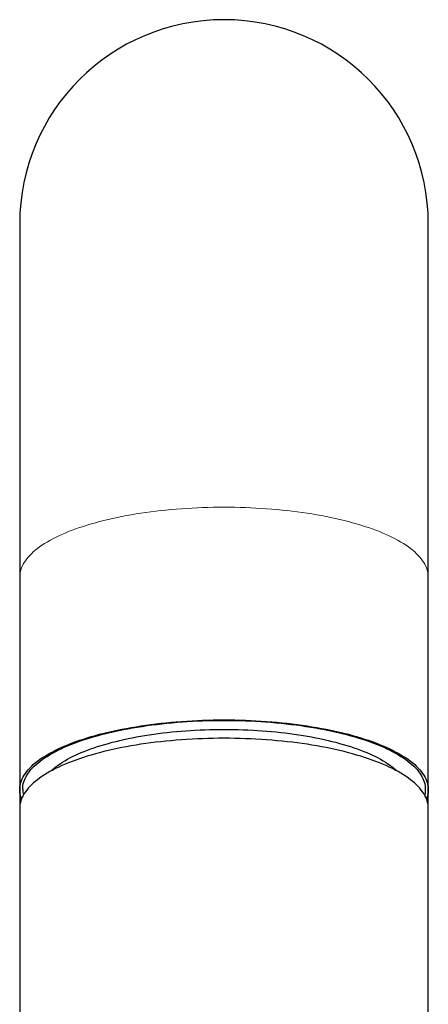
# Model space of a CAD drawing. Header units: millimetres. Extents: x 8 to 719, y 12 to 652.
# Tile 191 of 194: x 328 to 351, y 597 to 652. Entities that reach past the tile are written whole.
import ezdxf

# ---------------------------------------------------------------- set-up
doc = ezdxf.new("R2010")
doc.units = ezdxf.units.MM

msp = doc.modelspace()

# ---------------------------------------------------------------- linework, layer by layer
at = {"color": 7, "linetype": 'Continuous', "lineweight": 30}
for p, q in [((328.399, 640.4), (328.399, 620.661)), ((351.199, 620.661), (351.199, 640.4)), ((328.399, 620.661), (328.399, 608.775)), ((351.199, 608.775), (351.199, 620.661)), ((328.399, 608.775), (328.399, 607.746)), ((351.199, 607.746), (351.199, 608.775)), ((328.399, 607.746), (328.399, 591.771)), ((351.199, 591.771), (351.199, 607.746))]:
    msp.add_line(p, q, dxfattribs=at)
at = {"color": 252, "linetype": 'Continuous', "lineweight": 0, "flags": 128}
for points in [[(328.399, 620.661), (328.402, 620.763), (328.414, 620.865), (328.434, 620.967), (328.461, 621.068), (328.496, 621.17), (328.539, 621.271), (328.589, 621.371), (328.648, 621.471), (328.714, 621.571), (328.787, 621.67), (328.868, 621.768), (328.956, 621.865), (329.052, 621.962), (329.156, 622.058), (329.266, 622.153), (329.384, 622.246), (329.509, 622.339), (329.641, 622.431), (329.78, 622.521), (329.926, 622.61), (330.078, 622.698), (330.238, 622.784), (330.403, 622.869), (330.576, 622.952), (330.754, 623.034), (330.939, 623.114), (331.13, 623.193), (331.327, 623.27), (331.529, 623.345), (331.738, 623.418), (331.951, 623.489), (332.17, 623.558), (332.395, 623.625), (332.624, 623.691), (332.859, 623.754), (333.098, 623.815), (333.341, 623.874), (333.59, 623.931), (333.842, 623.985), (334.099, 624.037), (334.359, 624.087), (334.623, 624.135), (334.891, 624.18), (335.162, 624.223), (335.436, 624.263), (335.713, 624.301), (335.993, 624.336), (336.276, 624.369), (336.561, 624.399), (336.848, 624.427), (337.137, 624.452), (337.428, 624.474), (337.721, 624.494), (338.015, 624.512), (338.311, 624.526), (338.607, 624.538), (338.904, 624.548), (339.202, 624.554), (339.5, 624.558), (339.799, 624.56)], [(339.799, 624.56), (340.097, 624.558), (340.395, 624.554), (340.693, 624.548), (340.99, 624.538), (341.287, 624.526), (341.582, 624.512), (341.876, 624.494), (342.169, 624.474), (342.46, 624.452), (342.749, 624.427), (343.036, 624.399), (343.321, 624.369), (343.604, 624.336), (343.884, 624.301), (344.161, 624.263), (344.435, 624.223), (344.706, 624.18), (344.974, 624.135), (345.238, 624.087), (345.499, 624.037), (345.755, 623.985), (346.007, 623.931), (346.256, 623.874), (346.499, 623.815), (346.738, 623.754), (346.973, 623.691), (347.202, 623.625), (347.427, 623.558), (347.646, 623.489), (347.86, 623.418), (348.068, 623.345), (348.27, 623.27), (348.467, 623.193), (348.658, 623.114), (348.843, 623.034), (349.021, 622.952), (349.194, 622.869), (349.359, 622.784), (349.519, 622.698), (349.671, 622.61), (349.817, 622.521), (349.956, 622.431), (350.088, 622.339), (350.213, 622.246), (350.331, 622.153), (350.441, 622.058), (350.545, 621.962), (350.641, 621.865), (350.729, 621.768), (350.81, 621.67), (350.884, 621.571), (350.949, 621.471), (351.008, 621.371), (351.058, 621.271), (351.101, 621.17), (351.136, 621.068), (351.163, 620.967), (351.183, 620.865), (351.195, 620.763), (351.199, 620.661)]]:
    msp.add_lwpolyline(points, dxfattribs=at)
at = {"color": 7, "linetype": 'Continuous', "lineweight": 30, "flags": 128}
for points in [[(328.498, 608.261), (328.496, 608.266), (328.461, 608.367), (328.434, 608.469), (328.414, 608.571), (328.402, 608.673), (328.399, 608.775), (328.402, 608.877), (328.414, 608.979), (328.434, 609.081), (328.461, 609.182), (328.496, 609.284), (328.539, 609.385), (328.589, 609.485), (328.648, 609.585), (328.714, 609.685), (328.787, 609.784), (328.868, 609.882), (328.956, 609.98), (329.052, 610.076), (329.156, 610.172), (329.266, 610.267), (329.384, 610.361), (329.509, 610.453), (329.641, 610.545), (329.78, 610.635), (329.926, 610.724), (330.078, 610.812), (330.238, 610.898), (330.403, 610.983), (330.576, 611.067), (330.754, 611.148), (330.939, 611.229), (331.13, 611.307), (331.327, 611.384), (331.529, 611.459), (331.738, 611.532), (331.951, 611.603), (332.17, 611.672), (332.395, 611.74), (332.624, 611.805), (332.859, 611.868), (333.098, 611.929), (333.341, 611.988), (333.59, 612.045), (333.842, 612.099), (334.099, 612.151), (334.359, 612.201), (334.623, 612.249), (334.891, 612.294), (335.162, 612.337), (335.436, 612.377), (335.713, 612.415), (335.993, 612.45), (336.276, 612.483), (336.561, 612.513), (336.848, 612.541), (337.137, 612.566), (337.428, 612.589), (337.721, 612.609), (338.015, 612.626), (338.311, 612.64), (338.607, 612.652), (338.904, 612.662), (339.202, 612.668), (339.5, 612.672), (339.799, 612.674)], [(328.564, 608.802), (328.568, 608.903), (328.579, 609.003), (328.598, 609.104), (328.625, 609.204), (328.66, 609.304), (328.702, 609.403), (328.752, 609.502), (328.809, 609.601), (328.874, 609.699), (328.947, 609.797), (329.026, 609.893), (329.114, 609.99), (329.208, 610.085), (329.31, 610.179), (329.419, 610.273), (329.535, 610.365), (329.658, 610.456), (329.788, 610.547), (329.925, 610.636), (330.069, 610.723), (330.219, 610.81), (330.376, 610.895), (330.54, 610.979), (330.709, 611.061), (330.885, 611.141), (331.067, 611.22), (331.256, 611.298), (331.449, 611.373), (331.649, 611.447), (331.854, 611.519), (332.065, 611.589), (332.281, 611.658), (332.502, 611.724), (332.728, 611.788), (332.959, 611.851), (333.195, 611.911), (333.435, 611.969), (333.68, 612.025), (333.928, 612.078), (334.181, 612.13), (334.438, 612.179), (334.698, 612.226), (334.962, 612.27), (335.229, 612.312), (335.499, 612.352), (335.772, 612.389), (336.048, 612.424), (336.327, 612.457), (336.608, 612.486), (336.891, 612.514), (337.176, 612.539), (337.463, 612.561), (337.751, 612.58), (338.041, 612.597), (338.332, 612.612), (338.624, 612.624), (338.917, 612.633), (339.211, 612.639), (339.504, 612.643), (339.799, 612.645), (340.093, 612.643), (340.387, 612.639), (340.68, 612.633), (340.973, 612.624), (341.265, 612.612), (341.556, 612.597), (341.846, 612.58), (342.134, 612.561), (342.421, 612.539), (342.706, 612.514), (342.989, 612.486), (343.27, 612.457), (343.549, 612.424), (343.825, 612.389), (344.098, 612.352), (344.368, 612.312), (344.635, 612.27), (344.899, 612.226), (345.159, 612.179), (345.416, 612.13), (345.669, 612.078), (345.917, 612.025), (346.162, 611.969), (346.402, 611.911), (346.638, 611.851), (346.869, 611.788), (347.095, 611.724), (347.316, 611.658), (347.532, 611.589), (347.743, 611.519), (347.948, 611.447), (348.148, 611.373), (348.342, 611.298), (348.53, 611.22), (348.712, 611.141), (348.888, 611.061), (349.057, 610.979), (349.221, 610.895), (349.378, 610.81), (349.528, 610.723), (349.672, 610.636), (349.809, 610.547), (349.939, 610.456), (350.062, 610.365), (350.178, 610.273), (350.287, 610.179), (350.389, 610.085), (350.483, 609.99), (350.571, 609.893), (350.651, 609.797), (350.723, 609.699), (350.788, 609.601), (350.845, 609.502), (350.895, 609.403), (350.937, 609.304), (350.972, 609.204), (350.999, 609.104), (351.018, 609.003), (351.029, 608.903), (351.033, 608.802), (351.029, 608.702), (351.018, 608.601), (350.999, 608.501), (350.994, 608.481)], [(339.799, 612.674), (340.097, 612.672), (340.395, 612.668), (340.693, 612.662), (340.99, 612.652), (341.287, 612.64), (341.582, 612.626), (341.876, 612.609), (342.169, 612.589), (342.46, 612.566), (342.749, 612.541), (343.036, 612.513), (343.321, 612.483), (343.604, 612.45), (343.884, 612.415), (344.161, 612.377), (344.435, 612.337), (344.706, 612.294), (344.974, 612.249), (345.238, 612.201), (345.499, 612.151), (345.755, 612.099), (346.007, 612.045), (346.256, 611.988), (346.499, 611.929), (346.738, 611.868), (346.973, 611.805), (347.202, 611.74), (347.427, 611.672), (347.646, 611.603), (347.86, 611.532), (348.068, 611.459), (348.27, 611.384), (348.467, 611.307), (348.658, 611.229), (348.843, 611.148), (349.021, 611.067), (349.194, 610.983), (349.359, 610.898), (349.519, 610.812), (349.671, 610.724), (349.817, 610.635), (349.956, 610.545), (350.088, 610.453), (350.213, 610.361), (350.331, 610.267), (350.441, 610.172), (350.545, 610.076), (350.641, 609.98), (350.729, 609.882), (350.81, 609.784), (350.884, 609.685), (350.949, 609.585), (351.008, 609.485), (351.058, 609.385), (351.101, 609.284), (351.136, 609.182), (351.163, 609.081), (351.183, 608.979), (351.195, 608.877), (351.199, 608.775), (351.195, 608.673), (351.183, 608.571), (351.163, 608.469), (351.136, 608.367), (351.101, 608.266), (351.099, 608.261)], [(330.152, 609.824), (330.229, 609.895), (330.329, 609.981), (330.435, 610.065), (330.547, 610.148), (330.666, 610.231), (330.791, 610.312), (330.922, 610.392), (331.059, 610.471), (331.202, 610.548), (331.351, 610.625), (331.506, 610.7), (331.667, 610.773), (331.833, 610.845), (332.004, 610.916), (332.181, 610.985), (332.363, 611.052), (332.551, 611.118), (332.743, 611.182), (332.94, 611.244), (333.142, 611.305), (333.348, 611.363), (333.559, 611.42), (333.774, 611.475), (333.993, 611.528), (334.216, 611.579), (334.443, 611.628), (334.674, 611.675), (334.908, 611.72), (335.145, 611.763), (335.386, 611.803), (335.629, 611.842), (335.876, 611.878), (336.125, 611.912), (336.377, 611.944), (336.631, 611.973), (336.887, 612), (337.146, 612.025), (337.406, 612.048), (337.667, 612.068), (337.931, 612.086), (338.195, 612.102), (338.461, 612.115), (338.727, 612.125), (338.994, 612.134), (339.262, 612.14), (339.53, 612.143), (339.799, 612.145), (340.067, 612.143), (340.335, 612.14), (340.603, 612.134), (340.87, 612.125), (341.136, 612.115), (341.402, 612.102), (341.666, 612.086), (341.93, 612.068), (342.191, 612.048), (342.451, 612.025), (342.71, 612), (342.966, 611.973), (343.22, 611.944), (343.472, 611.912), (343.721, 611.878), (343.968, 611.842), (344.211, 611.803), (344.452, 611.763), (344.689, 611.72), (344.924, 611.675), (345.154, 611.628), (345.381, 611.579), (345.604, 611.528), (345.823, 611.475), (346.038, 611.42), (346.249, 611.363), (346.455, 611.305), (346.657, 611.244), (346.854, 611.182), (347.046, 611.118), (347.234, 611.052), (347.416, 610.985), (347.593, 610.916), (347.764, 610.845), (347.93, 610.773), (348.091, 610.7), (348.246, 610.625), (348.395, 610.548), (348.538, 610.471), (348.675, 610.392), (348.806, 610.312), (348.931, 610.231), (349.05, 610.148), (349.162, 610.065), (349.268, 609.981), (349.368, 609.895), (349.445, 609.824)], [(351.199, 607.746), (351.195, 607.848), (351.183, 607.95), (351.163, 608.052), (351.136, 608.154), (351.101, 608.255), (351.058, 608.356), (351.008, 608.457), (350.949, 608.557), (350.884, 608.656), (350.81, 608.755), (350.729, 608.854), (350.641, 608.951), (350.545, 609.048), (350.441, 609.144), (350.331, 609.238), (350.213, 609.332), (350.088, 609.425), (349.956, 609.516), (349.817, 609.607), (349.671, 609.696), (349.519, 609.783), (349.359, 609.87), (349.194, 609.955), (349.021, 610.038), (348.843, 610.12), (348.658, 610.2), (348.467, 610.278), (348.27, 610.355), (348.068, 610.43), (347.86, 610.503), (347.646, 610.575), (347.427, 610.644), (347.202, 610.711), (346.973, 610.776), (346.738, 610.84), (346.499, 610.901), (346.256, 610.96), (346.007, 611.016), (345.755, 611.071), (345.499, 611.123), (345.238, 611.173), (344.974, 611.22), (344.706, 611.265), (344.435, 611.308), (344.161, 611.348), (343.884, 611.386), (343.604, 611.422), (343.321, 611.454), (343.036, 611.485), (342.749, 611.512), (342.46, 611.538), (342.169, 611.56), (341.876, 611.58), (341.582, 611.597), (341.287, 611.612), (340.99, 611.624), (340.693, 611.633), (340.395, 611.64), (340.097, 611.644), (339.799, 611.645), (339.5, 611.644), (339.202, 611.64), (338.904, 611.633), (338.607, 611.624), (338.311, 611.612), (338.015, 611.597), (337.721, 611.58), (337.428, 611.56), (337.137, 611.538), (336.848, 611.512), (336.561, 611.485), (336.276, 611.454), (335.993, 611.422), (335.713, 611.386), (335.436, 611.348), (335.162, 611.308), (334.891, 611.265), (334.623, 611.22), (334.359, 611.173), (334.099, 611.123), (333.842, 611.071), (333.59, 611.016), (333.341, 610.96), (333.098, 610.901), (332.859, 610.84), (332.624, 610.776), (332.395, 610.711), (332.17, 610.644), (331.951, 610.575), (331.738, 610.503), (331.529, 610.43), (331.327, 610.355), (331.13, 610.278), (330.939, 610.2), (330.754, 610.12), (330.576, 610.038), (330.403, 609.955), (330.238, 609.87), (330.078, 609.783), (329.926, 609.696), (329.78, 609.607), (329.641, 609.516), (329.509, 609.425), (329.384, 609.332), (329.266, 609.238), (329.156, 609.144), (329.052, 609.048), (328.956, 608.951), (328.868, 608.854), (328.787, 608.755), (328.714, 608.656), (328.648, 608.557), (328.589, 608.457), (328.539, 608.356), (328.496, 608.255), (328.461, 608.154), (328.434, 608.052), (328.414, 607.95), (328.402, 607.848), (328.399, 607.746)]]:
    msp.add_lwpolyline(points, dxfattribs=at)
at = {"color": 7, "linetype": 'Continuous', "lineweight": 30}
for centre, radius, start, end in [((339.799, 640.4), 11.4, 90, 180), ((339.799, 640.4), 11.4, 0, 90), ((329.914, 608.804), 1.35, 180.0973, 193.8447)]:
    msp.add_arc(centre, radius, start, end, dxfattribs=at)

doc.saveas('drawing.dxf')
